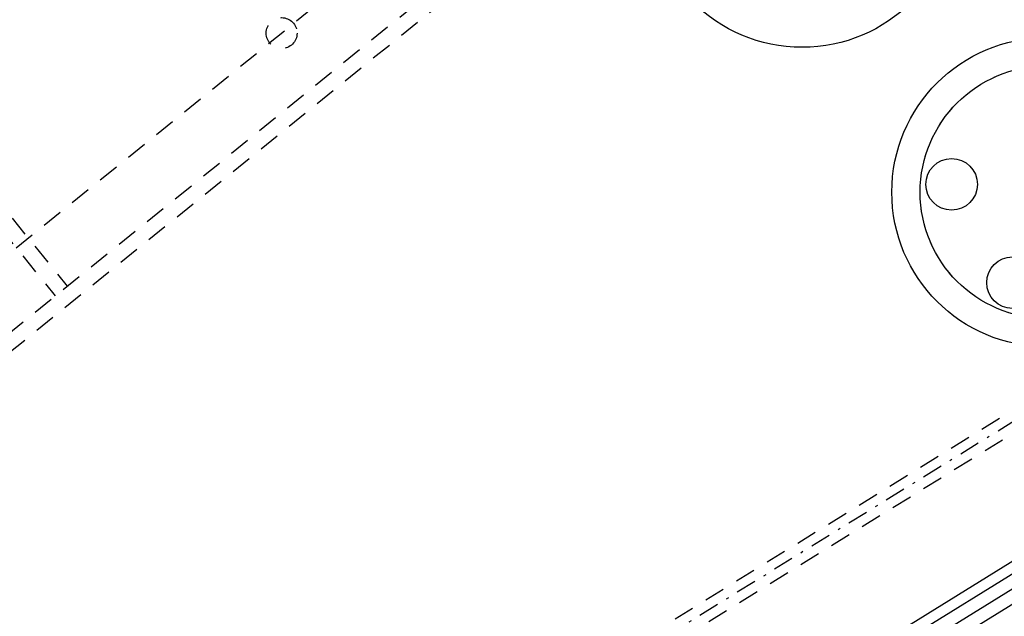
# Model space of a CAD drawing. Extents: x -7591 to -2491, y 6498 to 10061.
# Tile 58 of 125: x -3929 to -3738, y 7928 to 8044. Entities that reach past the tile are written whole.
import ezdxf

# ---------------------------------------------------------------- set-up
doc = ezdxf.new("R2010")
doc.units = 0
doc.header["$MEASUREMENT"] = 0
doc.linetypes.add('DASHDOT', pattern=[8.5, 4, -2, 0.5, -2])
doc.linetypes.add('HIDDEN', pattern=[7, 4, -3])
doc.layers.get('0').update_dxf_attribs({"linetype": 'CONTINUOUS'})
for name, color, linetype in [('LE_GREEN', 3, 'CONTINUOUS'), ('LE_HIDDEN', 7, 'CONTINUOUS'), ('LE_MIDDLE', 7, 'CONTINUOUS'), ('LE_RED', 1, 'CONTINUOUS')]:
    doc.layers.add(name, color=color, linetype=linetype)

msp = doc.modelspace()

# ---------------------------------------------------------------- linework, layer by layer
msp.add_line((-3532.45, 8064.73), (-4060.69, 7737.85))
for centre, radius in [((-3777.11, 8068.38), 30), ((-3729.71, 8010.26), 30), ((-3748.11, 8011.78), 5), ((-3736.3, 7992.7), 5)]:
    msp.add_circle(centre, radius)
at = {"layer": 'LE_GREEN'}
msp.add_circle((-3729.71, 8010.26), 24.5, dxfattribs=at)
at = {"layer": 'LE_HIDDEN', "color": 1, "linetype": 'HIDDEN'}
for p, q in [((-3579.74, 8263.43), (-4046.03, 7885.84)), ((-3978.84, 8065.06), (-3919.68, 7992.01)), ((-3981.17, 8063.17), (-3922.02, 7990.12)), ((-3613.83, 8043.65), (-3999.59, 7804.94)), ((-3997.59, 7801.71), (-3611.83, 8040.42))]:
    msp.add_line(p, q, dxfattribs=at)
msp.add_lwpolyline([(-4931.44, 8886.3, -0.219407), (-3607.34, 8042.76), (-3565.29, 8069.8)], format="xyb", dxfattribs=at)
for points in [[(-4045.58, 7890.06), (-3583.96, 8263.87), (-3643.11, 8336.93), (-4104.74, 7963.11)], [(-4043.81, 7906.94), (-3600.83, 8265.65), (-3644.89, 8320.05), (-4087.86, 7961.34), (-4043.81, 7906.94), (-4046.03, 7885.84)]]:
    msp.add_lwpolyline(points, dxfattribs=at)
for centre, radius in [((-3878.08, 8041.14), 3), ((-3729.71, 8010.26), 24.5)]:
    msp.add_circle(centre, radius, dxfattribs=at)
at = {"layer": 'LE_MIDDLE', "color": 1, "linetype": 'DASHDOT'}
msp.add_line((-3612.83, 8042.04), (-3998.59, 7803.32), dxfattribs=at)
at = {"layer": 'LE_RED'}
for p, q in [((-4060.88, 7735.38), (-3533.51, 8061.72)), ((-4059.56, 7733.25), (-3538.58, 8055.65)), ((-4058.24, 7731.13), (-3537.26, 8053.52))]:
    msp.add_line(p, q, dxfattribs=at)

doc.saveas('drawing.dxf')
